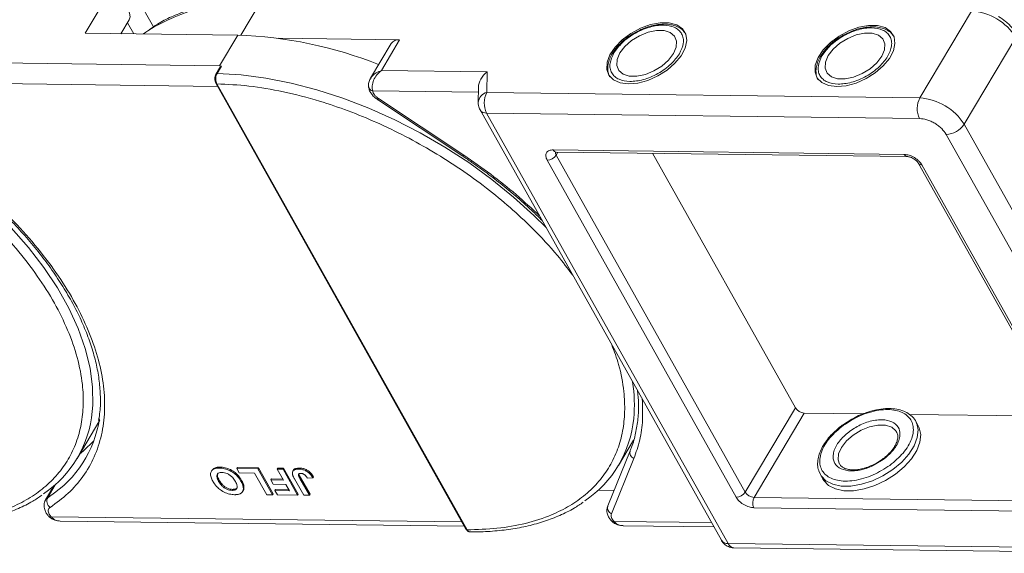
# Model space of a CAD drawing. Header units: millimetres. Extents: x -1190 to 891, y -97 to 1361.
# Tile 47 of 51: x 522 to 619, y 1021 to 1074. Entities that reach past the tile are written whole.
import ezdxf

# ---------------------------------------------------------------- set-up
doc = ezdxf.new("R2010")
doc.units = ezdxf.units.MM

msp = doc.modelspace()

# ---------------------------------------------------------------- linework, layer by layer
at = {"color": 7, "linetype": 'Continuous', "lineweight": 15}
for p, q in [((530.329, 1076.4), (528.218, 1072.851)), ((533.237, 1076.617), (534.989, 1073.49)), ((543.657, 1072.651), (545.617, 1075.947)), ((616.105, 1075.04), (610.979, 1066.421)), ((531.778, 1072.805), (532.602, 1074.19)), ((532.602, 1074.19), (531.779, 1072.805)), ((532.423, 1073.889), (533.04, 1072.789)), ((528.218, 1072.851), (543.362, 1072.656)), ((543.362, 1072.656), (541.553, 1069.614)), ((559.404, 1072.194), (547.408, 1072.348)), ((558.572, 1071.83), (556.518, 1068.376)), ((557.594, 1069.152), (559.404, 1072.194)), ((615.37, 1063.81), (620.496, 1072.429)), ((541.553, 1069.614), (503.021, 1070.11)), ((541.453, 1069.239), (541.191, 1068.799)), ((541.739, 1069.572), (541.309, 1068.85)), ((541.739, 1069.572), (541.553, 1069.614)), ((568.085, 1069.017), (557.594, 1069.152)), ((568.059, 1066.974), (568.085, 1069.017)), ((502.16, 1068.077), (541.353, 1067.573)), ((556.478, 1068.276), (556.535, 1068.365)), ((541.179, 1067.882), (565.977, 1023.621)), ((541.294, 1067.828), (566.092, 1023.567)), ((556.734, 1067.119), (567.204, 1066.984)), ((567.21, 1067.491), (567.19, 1065.963)), ((610.979, 1066.421), (568.059, 1066.974)), ((557.214, 1066.269), (565.665, 1060.647)), ((557.313, 1066.364), (565.763, 1060.742)), ((567.375, 1065.238), (591.308, 1022.519)), ((568.032, 1064.93), (610.952, 1064.378)), ((568.032, 1064.93), (591.965, 1022.212)), ((637.573, 1024.179), (615.37, 1063.81)), ((613.587, 1062.811), (635.79, 1023.181)), ((574.63, 1061.268), (609.432, 1060.821)), ((592.77, 1026.8), (574.027, 1060.254)), ((575.095, 1061.051), (574.919, 1060.754)), ((593.661, 1027.3), (574.919, 1060.754)), ((574.922, 1061.053), (609.724, 1060.605)), ((598.637, 1035.665), (584.482, 1060.93)), ((610.859, 1059.93), (629.602, 1026.476)), ((611.188, 1059.776), (629.931, 1026.322)), ((593.661, 1027.3), (598.637, 1035.665)), ((599.515, 1035.143), (594.54, 1026.777)), ((605.331, 1035.068), (599.515, 1035.143)), ((624.93, 1034.816), (609.935, 1035.009)), ((527.434, 1030.648), (529.696, 1034.45)), ((604.238, 1034.552), (603.32, 1033.96)), ((610.829, 1033.875), (610.569, 1034.338)), ((608.649, 1033.327), (608.678, 1033.279)), ((581.111, 1029.957), (582.6, 1032.461)), ((582.262, 1031.415), (580.033, 1025.931)), ((582.63, 1030.636), (580.401, 1025.152)), ((606.435, 1030.008), (607.342, 1030.529)), ((540.799, 1029.474), (540.738, 1029.373)), ((541.547, 1029.689), (541.607, 1029.79)), ((543.271, 1029.634), (543.331, 1029.735)), ((543.271, 1029.634), (545.351, 1029.607)), ((543.511, 1029.205), (543.271, 1029.634)), ((543.331, 1029.735), (545.411, 1029.709)), ((545.024, 1029.186), (543.511, 1029.205)), ((546.225, 1027.041), (545.024, 1029.186)), ((545.411, 1029.709), (545.351, 1029.607)), ((545.351, 1029.607), (546.793, 1027.034)), ((545.411, 1029.709), (546.853, 1027.135)), ((547.279, 1029.582), (547.339, 1029.684)), ((547.279, 1029.582), (547.846, 1029.575)), ((547.889, 1028.494), (547.279, 1029.582)), ((547.339, 1029.684), (547.907, 1029.677)), ((547.907, 1029.677), (547.846, 1029.575)), ((547.846, 1029.575), (549.288, 1027.002)), ((547.907, 1029.677), (549.348, 1027.103)), ((548.872, 1029.47), (548.811, 1029.368)), ((549.473, 1029.689), (549.412, 1029.588)), ((549.453, 1029.054), (549.587, 1028.754)), ((601.115, 1029.041), (600.96, 1029.406)), ((601.115, 1029.041), (601.374, 1028.578)), ((525.132, 1027.928), (524.307, 1026.54)), ((524.512, 1026.75), (525.299, 1028.074)), ((525.129, 1027.925), (525.131, 1027.925)), ((541.464, 1028.371), (541.524, 1028.473)), ((543.741, 1028.468), (543.681, 1028.367)), ((546.702, 1028.611), (546.641, 1028.51)), ((546.882, 1028.081), (546.641, 1028.51)), ((546.641, 1028.51), (547.889, 1028.494)), ((546.702, 1028.611), (547.831, 1028.597)), ((548.129, 1028.065), (546.882, 1028.081)), ((548.481, 1027.438), (548.129, 1028.065)), ((549.893, 1026.994), (548.984, 1028.616)), ((549.527, 1028.652), (549.587, 1028.754)), ((549.527, 1028.652), (550.46, 1026.987)), ((549.587, 1028.754), (550.521, 1027.088)), ((550.255, 1028.693), (550.804, 1028.718)), ((550.864, 1028.82), (550.804, 1028.718)), ((542.787, 1027.479), (542.847, 1027.58)), ((543.84, 1027.362), (543.9, 1027.463)), ((543.976, 1027.816), (543.916, 1027.714)), ((546.793, 1027.034), (546.225, 1027.041)), ((546.853, 1027.135), (546.793, 1027.034)), ((547.104, 1027.558), (547.044, 1027.456)), ((547.284, 1027.028), (547.044, 1027.456)), ((547.044, 1027.456), (548.481, 1027.438)), ((547.104, 1027.558), (548.423, 1027.541)), ((549.288, 1027.002), (547.284, 1027.028)), ((549.348, 1027.103), (549.288, 1027.002)), ((550.46, 1026.987), (549.893, 1026.994)), ((550.521, 1027.088), (550.46, 1026.987)), ((579.09, 1027.486), (580.657, 1027.466)), ((524.706, 1026.879), (524.512, 1026.75)), ((594.54, 1026.777), (629.341, 1026.329)), ((524.673, 1025.121), (524.868, 1024.863)), ((629.328, 1025.308), (594.526, 1025.756)), ((524.65, 1024.868), (524.64, 1024.88)), ((565.574, 1024.339), (524.868, 1024.863)), ((525.764, 1024.429), (565.813, 1023.913)), ((580.449, 1024.406), (580.439, 1024.417)), ((590.323, 1024.276), (580.667, 1024.401)), ((581.563, 1023.966), (590.562, 1023.85)), ((634.885, 1021.659), (591.965, 1022.212)), ((592.55, 1021.781), (635.47, 1021.228))]:
    msp.add_line(p, q, dxfattribs=at)
at = {"color": 7, "linetype": 'Continuous', "lineweight": 15, "flags": 128}
for points in [[(530.329, 1076.4), (530.788, 1076.339), (531.269, 1076.172), (531.732, 1075.915), (532.136, 1075.588), (532.446, 1075.22), (532.636, 1074.843), (532.69, 1074.49), (532.602, 1074.19)], [(582.089, 1067.815), (583.026, 1067.899), (584.018, 1068.169), (585.002, 1068.608), (585.917, 1069.188), (586.705, 1069.873), (587.317, 1070.62), (587.714, 1071.382), (587.871, 1072.111), (587.779, 1072.761), (587.442, 1073.291), (586.883, 1073.668), (586.137, 1073.869), (585.25, 1073.881), (584.278, 1073.702), (583.282, 1073.345), (582.325, 1072.831), (581.466, 1072.193), (580.761, 1071.472), (580.253, 1070.711), (579.973, 1069.96), (579.941, 1069.265), (580.157, 1068.67), (580.608, 1068.213), (581.266, 1067.922), (582.089, 1067.815)], [(534, 1072.776), (534.233, 1072.948), (534.449, 1073.1)], [(581.244, 1070.891), (580.969, 1070.247), (580.932, 1069.652), (581.135, 1069.155), (581.561, 1068.796), (582.177, 1068.603), (582.933, 1068.594), (583.767, 1068.767), (584.611, 1069.11), (585.398, 1069.595), (586.063, 1070.181), (586.553, 1070.823), (586.827, 1071.467), (586.865, 1072.061), (586.662, 1072.559), (586.235, 1072.918), (585.619, 1073.11), (584.864, 1073.12), (584.03, 1072.946), (583.186, 1072.603), (582.399, 1072.119), (581.734, 1071.532), (581.244, 1070.891)], [(602.734, 1067.549), (603.671, 1067.633), (604.663, 1067.903), (605.647, 1068.342), (606.562, 1068.923), (607.35, 1069.608), (607.962, 1070.355), (608.359, 1071.116), (608.516, 1071.845), (608.423, 1072.495), (608.087, 1073.025), (607.528, 1073.403), (606.782, 1073.603), (605.895, 1073.615), (604.923, 1073.436), (603.927, 1073.079), (602.97, 1072.565), (602.111, 1071.927), (601.406, 1071.206), (600.897, 1070.445), (600.618, 1069.694), (600.586, 1068.999), (600.802, 1068.405), (601.253, 1067.947), (601.911, 1067.656), (602.734, 1067.549)], [(601.889, 1070.625), (601.614, 1069.981), (601.577, 1069.386), (601.779, 1068.889), (602.206, 1068.53), (602.822, 1068.338), (603.578, 1068.328), (604.412, 1068.502), (605.256, 1068.844), (606.043, 1069.329), (606.708, 1069.915), (607.198, 1070.557), (607.472, 1071.201), (607.51, 1071.796), (607.307, 1072.293), (606.88, 1072.652), (606.264, 1072.844), (605.509, 1072.854), (604.675, 1072.681), (603.831, 1072.338), (603.044, 1071.853), (602.379, 1071.267), (601.889, 1070.625)], [(541.309, 1068.85), (543.683, 1068.714), (546.137, 1068.398), (548.651, 1067.906), (551.207, 1067.24), (553.784, 1066.407), (556.36, 1065.413), (558.916, 1064.266), (561.431, 1062.975), (563.885, 1061.551), (566.259, 1060.004), (568.533, 1058.347), (570.69, 1056.594), (572.712, 1054.757), (573.922, 1053.551)], [(557.214, 1066.269), (557.215, 1066.268), (557.233, 1066.278), (557.266, 1066.31), (557.313, 1066.364)], [(565.665, 1060.647), (565.666, 1060.647), (565.684, 1060.656), (565.717, 1060.688), (565.763, 1060.742)], [(520.906, 1053.544), (522.612, 1051.586), (524.138, 1049.592), (525.473, 1047.575), (526.606, 1045.554), (527.527, 1043.543), (528.23, 1041.559), (528.709, 1039.617), (528.96, 1037.733), (528.981, 1035.923), (528.933, 1035.303)], [(603.024, 1030.069), (602.873, 1030.499), (602.917, 1031.096), (603.198, 1031.741), (603.693, 1032.382), (604.362, 1032.966), (605.151, 1033.447), (605.996, 1033.786), (606.828, 1033.955), (607.581, 1033.94), (608.193, 1033.743), (608.614, 1033.38), (608.649, 1033.327)], [(610.675, 1034.115), (610.808, 1033.478), (610.726, 1032.715), (610.416, 1031.904), (609.891, 1031.082), (609.178, 1030.29), (608.308, 1029.562)], [(608.568, 1029.099), (609.437, 1029.826), (610.151, 1030.619), (610.675, 1031.44), (610.985, 1032.252), (611.067, 1033.015), (610.917, 1033.695), (610.829, 1033.875)], [(610.569, 1034.338), (610.658, 1034.158), (610.675, 1034.115)], [(527.684, 1031.068), (528.077, 1031.399), (529.092, 1032.407)], [(608.308, 1029.562), (607.324, 1028.934), (606.27, 1028.435), (605.195, 1028.088), (604.152, 1027.91), (603.187, 1027.908), (602.346, 1028.083), (601.669, 1028.427), (601.187, 1028.923), (601.115, 1029.041)], [(601.374, 1028.578), (601.446, 1028.46), (601.928, 1027.964), (602.606, 1027.62), (603.446, 1027.445), (604.411, 1027.447), (605.455, 1027.625), (606.529, 1027.972), (607.583, 1028.471), (608.568, 1029.099)], [(524.31, 1026.546), (524.369, 1026.627), (524.512, 1026.75)]]:
    msp.add_lwpolyline(points, dxfattribs=at)
at = {"color": 7, "linetype": 'Continuous', "lineweight": 15}
for centre, radius, start, end in [((544.564, 1056.753), 19.223, 86.85997, 121.74808), ((615.781, 1069.498), 5.552, 31.86538, 86.65442), ((542.053, 1031.544), 41.132, 68.20245, 88.17534), ((559.296, 1071.306), 0.894, 83.10581, 144.10352), ((541.293, 1068.725), 0.126, 82.49194, 144.09954), ((541.284, 1067.955), 0.127, 214.96587, 274.88426), ((556.818, 1067.612), 0.5, 180.63862, 260.35404), ((568.333, 1065.859), 1.148, 103.86126, 174.93558), ((570.017, 1065.926), 2.221, 151.86538, 206.65442), ((612.937, 1065.374), 2.221, 151.86538, 206.65442), ((610.655, 1060.879), 5.552, 31.86538, 86.65442), ((567.969, 1065.651), 0.724, 214.84578, 275.02196), ((613.514, 1065.031), 2.221, 271.86957, 326.65022), ((574.951, 1061.398), 0.346, 202.00407, 265.20355), ((573.991, 1061.364), 1.11, 271.86957, 326.65022), ((575.244, 1060.971), 0.392, 167.52167, 213.70448), ((609.759, 1060.959), 0.356, 202.94031, 264.47359), ((611.153, 1060.13), 0.356, 214.13704, 275.57603), ((568.158, 1035.999), 14.518, 354.51871, 8.85957), ((517.902, 1036.318), 11.078, 303.96754, 354.74389), ((599.58, 1036.251), 1.11, 211.86538, 266.65442), ((518.496, 1036.299), 11.283, 303.39574, 351.14243), ((571.578, 1035.627), 11.078, 303.96754, 354.74389), ((582.875, 1031.228), 0.641, 163.01284, 247.53034), ((592.734, 1027.91), 1.11, 271.86957, 326.65022), ((594.604, 1027.886), 1.11, 211.86538, 266.65442), ((525.231, 1026.419), 0.792, 155.22009, 232.54306), ((595.519, 1026.254), 1.11, 151.86538, 206.65442), ((580.646, 1025.744), 0.641, 163.01284, 247.53034), ((524.763, 1025.036), 0.202, 236.03869, 301.32272), ((580.562, 1024.573), 0.202, 236.03869, 301.32272), ((566.081, 1023.694), 0.127, 214.9547, 274.88524), ((591.902, 1022.933), 0.724, 214.81534, 275.02459), ((592.608, 1022.471), 0.693, 202.00407, 265.20355)]:
    msp.add_arc(centre, radius, start, end, dxfattribs=at)
msp.add_ellipse((568.662, 1067.987), major_axis=(1.205, 1.175), ratio=0.68854, start_param=1.388354, end_param=2.538555, dxfattribs=at)
for points, knots in [([(545.923, 1076.141), (545.691, 1076.148), (544.817, 1076.173), (543.366, 1076.089), (541.581, 1075.888), (539.882, 1075.551), (538.27, 1075.09), (536.765, 1074.493), (535.531, 1073.878), (534.859, 1073.41), (534.602, 1073.232)], [0, 0, 0, 0, 0.051009, 0.192336, 0.334338, 0.477001, 0.620397, 0.764675, 0.910087, 1, 1, 1, 1]), ([(620.533, 1072.789), (620.428, 1072.959), (620.239, 1073.267), (619.869, 1073.675), (619.406, 1074.105), (619.014, 1074.362), (618.769, 1074.522)], [0, 0, 0, 0, 0.257906, 0.465879, 0.665941, 1, 1, 1, 1]), ([(582.745, 1072.916), (582.458, 1072.74), (582.056, 1072.495), (581.534, 1072.068), (581.136, 1071.689), (580.782, 1071.283), (580.619, 1071.02), (580.556, 1070.918)], [0, 0, 0, 0, 0.317724, 0.445326, 0.654176, 0.866038, 1, 1, 1, 1]), ([(580.654, 1070.899), (580.906, 1071.249), (581.294, 1071.787), (582.084, 1072.432), (582.769, 1072.872), (583.504, 1073.228), (584.459, 1073.555), (585.597, 1073.713), (586.531, 1073.528), (587.086, 1073.182), (587.39, 1072.813), (587.544, 1072.361), (587.562, 1071.707), (587.308, 1071.166), (587.143, 1070.815)], [0, 0, 0, 0, 0.119728, 0.18418, 0.25, 0.31582, 0.380272, 0.5, 0.619728, 0.68418, 0.75, 0.81582, 0.880272, 1, 1, 1, 1]), ([(587.657, 1072.924), (587.617, 1072.986), (587.47, 1073.212), (587.053, 1073.47), (586.47, 1073.684), (585.787, 1073.768), (585.088, 1073.731), (584.434, 1073.602), (583.861, 1073.429), (583.306, 1073.212), (582.933, 1073.015), (582.745, 1072.916)], [0, 0, 0, 0, 0.052149, 0.191911, 0.327835, 0.455715, 0.600699, 0.711756, 0.798889, 0.898261, 1, 1, 1, 1]), ([(601.299, 1070.633), (601.551, 1070.983), (601.939, 1071.522), (602.729, 1072.166), (603.413, 1072.607), (604.149, 1072.962), (605.104, 1073.289), (606.242, 1073.447), (607.176, 1073.263), (607.731, 1072.916), (608.035, 1072.547), (608.189, 1072.096), (608.207, 1071.441), (607.953, 1070.901), (607.787, 1070.549)], [0, 0, 0, 0, 0.119728, 0.18418, 0.25, 0.31582, 0.380272, 0.5, 0.619728, 0.68418, 0.75, 0.81582, 0.880272, 1, 1, 1, 1]), ([(608.301, 1072.659), (608.262, 1072.72), (608.115, 1072.946), (607.698, 1073.204), (607.115, 1073.418), (606.432, 1073.503), (605.733, 1073.465), (605.079, 1073.336), (604.506, 1073.163), (603.951, 1072.946), (603.578, 1072.75), (603.39, 1072.65)], [0, 0, 0, 0, 0.052149, 0.191911, 0.327835, 0.455715, 0.600699, 0.711756, 0.798889, 0.898261, 1, 1, 1, 1]), ([(603.39, 1072.65), (603.103, 1072.475), (602.701, 1072.229), (602.178, 1071.803), (601.781, 1071.423), (601.427, 1071.017), (601.264, 1070.754), (601.201, 1070.652)], [0, 0, 0, 0, 0.317724, 0.445326, 0.654176, 0.866038, 1, 1, 1, 1]), ([(580.556, 1070.918), (580.511, 1070.851), (580.349, 1070.611), (580.17, 1070.183), (580.031, 1069.641), (580.04, 1069.103), (580.112, 1068.712), (580.236, 1068.545), (580.252, 1068.523)], [0, 0, 0, 0, 0.081798, 0.292125, 0.507678, 0.729974, 0.964839, 1, 1, 1, 1]), ([(587.143, 1070.815), (586.891, 1070.465), (586.503, 1069.926), (585.712, 1069.282), (585.028, 1068.841), (584.293, 1068.486), (583.337, 1068.159), (582.2, 1068.001), (581.266, 1068.185), (580.711, 1068.532), (580.406, 1068.901), (580.253, 1069.352), (580.235, 1070.007), (580.489, 1070.547), (580.654, 1070.899)], [0, 0, 0, 0, 0.119728, 0.18418, 0.25, 0.31582, 0.380272, 0.5, 0.619728, 0.68418, 0.75, 0.81582, 0.880272, 1, 1, 1, 1]), ([(601.201, 1070.652), (601.156, 1070.585), (600.994, 1070.345), (600.815, 1069.917), (600.675, 1069.375), (600.684, 1068.837), (600.757, 1068.447), (600.88, 1068.279), (600.897, 1068.258)], [0, 0, 0, 0, 0.081798, 0.292125, 0.507678, 0.729974, 0.964839, 1, 1, 1, 1]), ([(607.787, 1070.549), (607.535, 1070.199), (607.148, 1069.66), (606.357, 1069.016), (605.673, 1068.575), (604.938, 1068.22), (603.982, 1067.893), (602.845, 1067.735), (601.91, 1067.919), (601.355, 1068.266), (601.051, 1068.635), (600.898, 1069.086), (600.879, 1069.741), (601.134, 1070.281), (601.299, 1070.633)], [0, 0, 0, 0, 0.119728, 0.18418, 0.25, 0.31582, 0.380272, 0.5, 0.619728, 0.68418, 0.75, 0.81582, 0.880272, 1, 1, 1, 1]), ([(541.456, 1069.237), (541.466, 1069.255), (541.509, 1069.338), (541.582, 1069.424), (541.65, 1069.499), (541.677, 1069.526), (541.695, 1069.543), (541.708, 1069.555), (541.718, 1069.563), (541.725, 1069.568), (541.731, 1069.571), (541.735, 1069.572), (541.738, 1069.572), (541.739, 1069.572), (541.739, 1069.572)], [0, 0, 0, 0, 0.1362747, 0.628083, 0.7491851, 0.8303049, 0.8846383, 0.9212056, 0.946082, 0.9691561, 0.9812989, 0.990211, 0.9974391, 1, 1, 1, 1]), ([(556.535, 1068.365), (556.582, 1068.445), (556.704, 1068.658), (557.076, 1068.942), (557.421, 1069.082), (557.594, 1069.152)], [0, 0, 0, 0, 0.233278, 0.615121, 1, 1, 1, 1]), ([(557.594, 1069.152), (557.438, 1069.014), (557.127, 1068.739), (556.803, 1068.191), (556.673, 1067.71), (556.67, 1067.35), (556.713, 1067.196), (556.734, 1067.119)], [0, 0, 0, 0, 0.2513354, 0.5002204, 0.7491622, 0.8759396, 1, 1, 1, 1]), ([(487.618, 1068.519), (488.666, 1068.467), (490.794, 1068.362), (494.22, 1067.773), (497.528, 1066.919), (500.633, 1065.864), (503.484, 1064.693), (506.318, 1063.327), (509.102, 1061.771), (511.789, 1060.055), (514.332, 1058.207), (516.709, 1056.252), (519.102, 1054.02), (521.418, 1051.515), (523.526, 1048.781), (525.236, 1046.064), (526.568, 1043.352), (527.514, 1040.633), (527.992, 1038.151), (528.084, 1035.949), (527.88, 1034.027), (527.386, 1032.218), (526.596, 1030.546), (525.527, 1029.041), (524.194, 1027.728), (522.623, 1026.614), (520.664, 1025.624), (518.271, 1024.844), (515.459, 1024.335), (513.42, 1024.284), (512.415, 1024.258)], [0, 0, 0, 0, 0.038845, 0.078883, 0.12003, 0.152186, 0.184338, 0.217171, 0.25, 0.282833, 0.315662, 0.347818, 0.37997, 0.421121, 0.461157, 0.5, 0.538846, 0.578883, 0.62003, 0.652186, 0.684338, 0.717171, 0.75, 0.782833, 0.815662, 0.847818, 0.87997, 0.921121, 0.961156, 1, 1, 1, 1]), ([(541.191, 1068.799), (541.16, 1068.732), (541.097, 1068.599), (541.067, 1068.342), (541.09, 1068.084), (541.15, 1067.95), (541.179, 1067.882)], [0, 0, 0, 0, 0.2499875, 0.4997845, 0.7494633, 1, 1, 1, 1]), ([(541.309, 1068.85), (541.28, 1068.791), (541.217, 1068.664), (541.181, 1068.452), (541.178, 1068.263), (541.195, 1068.11), (541.232, 1067.958), (541.273, 1067.872), (541.294, 1067.828)], [0, 0, 0, 0, 0.202144, 0.435712, 0.564895, 0.702008, 0.847044, 1, 1, 1, 1]), ([(556.499, 1068.344), (556.439, 1068.219), (556.343, 1068.021), (556.3, 1067.714), (556.322, 1067.549), (556.333, 1067.463)], [0, 0, 0, 0, 0.448968, 0.711117, 1, 1, 1, 1]), ([(541.294, 1067.828), (542.342, 1067.776), (544.47, 1067.671), (547.897, 1067.082), (551.205, 1066.228), (554.31, 1065.173), (557.161, 1064.003), (559.995, 1062.636), (562.779, 1061.081), (565.466, 1059.365), (568.009, 1057.517), (570.387, 1055.561), (572.772, 1053.328), (574.892, 1051.076), (576.082, 1049.48), (576.571, 1048.822)], [0, 0, 0, 0, 0.086339, 0.175326, 0.266781, 0.338252, 0.409715, 0.48269, 0.555656, 0.628632, 0.701598, 0.773069, 0.844532, 0.935994, 1, 1, 1, 1]), ([(556.344, 1067.517), (556.349, 1067.448), (556.364, 1067.252), (556.513, 1066.974), (556.732, 1066.671), (557.002, 1066.41), (557.221, 1066.267), (557.325, 1066.199)], [0, 0, 0, 0, 0.128735, 0.363829, 0.562351, 0.794136, 1, 1, 1, 1]), ([(557.313, 1066.364), (557.238, 1066.418), (557.088, 1066.527), (556.911, 1066.723), (556.782, 1066.927), (556.75, 1067.056), (556.734, 1067.119)], [0, 0, 0, 0, 0.2457438, 0.5, 0.7542562, 1, 1, 1, 1]), ([(567.19, 1065.963), (567.205, 1065.779), (567.225, 1065.524), (567.344, 1065.301), (567.378, 1065.239)], [0, 0, 0, 0, 0.721721, 1, 1, 1, 1]), ([(610.952, 1064.378), (611.186, 1064.354), (611.548, 1064.318), (612.068, 1064.12), (612.462, 1063.917), (612.828, 1063.668), (613.25, 1063.306), (613.454, 1063.005), (613.587, 1062.811)], [0, 0, 0, 0, 0.239443, 0.369779, 0.5, 0.630336, 0.760557, 1, 1, 1, 1]), ([(509.768, 1063.139), (510.83, 1062.48), (512.975, 1061.148), (516.015, 1058.888), (518.89, 1056.448), (521.522, 1053.853), (523.859, 1051.16), (525.854, 1048.423), (527.478, 1045.699), (528.728, 1043.019), (529.61, 1040.385), (530.114, 1037.802), (530.219, 1035.304), (529.91, 1032.944), (529.19, 1030.771), (528.071, 1028.834), (526.617, 1027.141), (525.368, 1026.237), (524.75, 1025.79)], [0, 0, 0, 0, 0.061038, 0.123312, 0.186438, 0.25, 0.313562, 0.376688, 0.438962, 0.5, 0.561038, 0.623312, 0.686438, 0.75, 0.813562, 0.876688, 0.938962, 1, 1, 1, 1]), ([(509.702, 1063.023), (510.504, 1062.531), (511.628, 1061.842), (513.229, 1060.753), (514.559, 1059.798), (516.091, 1058.615), (517.633, 1057.332), (519.17, 1055.947), (520.664, 1054.482), (522.091, 1052.951), (523.431, 1051.37), (524.669, 1049.751), (525.791, 1048.107), (526.788, 1046.45), (527.65, 1044.789), (528.372, 1043.137), (528.948, 1041.5), (529.375, 1039.889), (529.649, 1038.308), (529.76, 1036.768), (529.739, 1035.459), (529.612, 1034.697), (529.564, 1034.406)], [0, 0, 0, 0, 0.0641007, 0.0898008, 0.1324146, 0.1764824, 0.2235732, 0.2725094, 0.3228117, 0.3740988, 0.4261034, 0.4786324, 0.5315488, 0.5847586, 0.6382055, 0.6918683, 0.7457592, 0.7999299, 0.854482, 0.9095741, 0.9654312, 1, 1, 1, 1]), ([(574.027, 1060.254), (573.971, 1060.384), (573.883, 1060.583), (573.895, 1060.821), (573.956, 1060.983), (574.069, 1061.114), (574.272, 1061.238), (574.49, 1061.257), (574.63, 1061.268)], [0, 0, 0, 0, 0.239443, 0.369636, 0.5, 0.630193, 0.760557, 1, 1, 1, 1]), ([(565.665, 1060.647), (565.968, 1060.443), (566.786, 1059.892), (568.099, 1058.944), (569.623, 1057.769), (571.152, 1056.49), (572.471, 1055.311), (573.236, 1054.549), (573.524, 1054.262)], [0, 0, 0, 0, 0.106007, 0.285506, 0.471124, 0.669467, 0.875572, 1, 1, 1, 1]), ([(565.763, 1060.742), (566.662, 1060.121), (568.46, 1058.88), (570.971, 1056.868), (572.496, 1055.451), (573.25, 1054.75)], [0, 0, 0, 0, 0.3356654, 0.6713509, 1, 1, 1, 1]), ([(574.822, 1061.043), (574.823, 1061.044), (574.826, 1061.044), (574.873, 1061.057), (574.92, 1061.053), (574.924, 1061.052)], [0, 0, 0, 0, 0.438216, 0.961069, 1, 1, 1, 1]), ([(609.432, 1060.821), (609.588, 1060.805), (609.829, 1060.781), (610.175, 1060.649), (610.438, 1060.513), (610.682, 1060.348), (610.963, 1060.106), (611.1, 1059.906), (611.188, 1059.776)], [0, 0, 0, 0, 0.239443, 0.369636, 0.5, 0.630193, 0.760557, 1, 1, 1, 1]), ([(609.725, 1060.604), (609.766, 1060.602), (609.84, 1060.599), (609.988, 1060.564), (610.164, 1060.504), (610.292, 1060.435), (610.367, 1060.394)], [0, 0, 0, 0, 0.248377, 0.455505, 0.678816, 1, 1, 1, 1]), ([(610.367, 1060.394), (610.452, 1060.338), (610.57, 1060.26), (610.706, 1060.133), (610.792, 1060.035), (610.846, 1059.958), (610.858, 1059.932), (610.858, 1059.931)], [0, 0, 0, 0, 0.380501, 0.530284, 0.761756, 0.985456, 1, 1, 1, 1]), ([(580.431, 1041.934), (580.675, 1041.28), (581.27, 1039.691), (581.662, 1037.462), (581.763, 1035.258), (581.556, 1033.336), (581.063, 1031.527), (580.273, 1029.856), (579.204, 1028.35), (577.871, 1027.037), (576.299, 1025.924), (574.341, 1024.933), (571.948, 1024.153), (569.136, 1023.645), (567.096, 1023.593), (566.092, 1023.567)], [0, 0, 0, 0, 0.0640119, 0.1554665, 0.2269382, 0.2984012, 0.3713763, 0.4443426, 0.5173178, 0.5902841, 0.6617558, 0.7332187, 0.8246811, 0.9136649, 1, 1, 1, 1]), ([(583.004, 1037.342), (583.04, 1036.916), (583.122, 1035.971), (583.055, 1034.57), (582.821, 1033.133), (582.548, 1032.079), (582.297, 1031.538), (582.245, 1031.425)], [0, 0, 0, 0, 0.196701, 0.437156, 0.682356, 0.933901, 1, 1, 1, 1]), ([(583.463, 1036.521), (583.489, 1035.829), (583.542, 1034.431), (583.264, 1032.456), (582.842, 1031.243), (582.63, 1030.636)], [0, 0, 0, 0, 0.3286532, 0.6643165, 1, 1, 1, 1]), ([(603.396, 1033.933), (603.933, 1034.276), (604.759, 1034.805), (605.983, 1035.242), (606.925, 1035.457), (607.816, 1035.521), (608.838, 1035.414), (609.82, 1034.96), (610.309, 1034.146), (610.358, 1033.328), (610.204, 1032.628), (609.857, 1031.901), (609.207, 1030.968), (608.475, 1030.358), (608, 1029.961)], [0, 0, 0, 0, 0.119728, 0.18418, 0.25, 0.31582, 0.380272, 0.5, 0.619728, 0.68418, 0.75, 0.81582, 0.880272, 1, 1, 1, 1]), ([(606.52, 1035.434), (606.34, 1035.392), (605.971, 1035.306), (605.373, 1035.095), (604.788, 1034.847), (604.406, 1034.642), (604.238, 1034.552)], [0, 0, 0, 0, 0.234949, 0.482443, 0.773535, 1, 1, 1, 1]), ([(610.672, 1034.078), (610.656, 1034.135), (610.575, 1034.409), (610.249, 1034.805), (609.713, 1035.215), (609.06, 1035.473), (608.339, 1035.602), (607.541, 1035.604), (606.927, 1035.539), (606.57, 1035.447), (606.52, 1035.434)], [0, 0, 0, 0, 0.043045, 0.207434, 0.365322, 0.520691, 0.670721, 0.814025, 0.973784, 1, 1, 1, 1]), ([(603.32, 1033.96), (603.312, 1033.954), (603.176, 1033.867), (602.87, 1033.609), (602.397, 1033.197), (601.917, 1032.673), (601.5, 1032.113), (601.168, 1031.521), (600.936, 1030.914), (600.832, 1030.305), (600.832, 1029.809), (600.929, 1029.545), (600.96, 1029.462)], [0, 0, 0, 0, 0.004759, 0.073593, 0.186537, 0.301549, 0.422863, 0.547428, 0.674662, 0.804589, 0.938535, 1, 1, 1, 1]), ([(608, 1029.961), (607.463, 1029.618), (606.637, 1029.089), (605.412, 1028.652), (604.471, 1028.437), (603.579, 1028.373), (602.557, 1028.48), (601.575, 1028.934), (601.087, 1029.748), (601.037, 1030.566), (601.191, 1031.266), (601.538, 1031.993), (602.188, 1032.926), (602.92, 1033.536), (603.396, 1033.933)], [0, 0, 0, 0, 0.119728, 0.18418, 0.25, 0.31582, 0.380272, 0.5, 0.619728, 0.68418, 0.75, 0.81582, 0.880272, 1, 1, 1, 1]), ([(607.342, 1030.529), (607.682, 1030.812), (608.204, 1031.248), (608.669, 1031.914), (608.917, 1032.433), (609.027, 1032.933), (608.991, 1033.517), (608.642, 1034.099), (607.941, 1034.423), (607.211, 1034.5), (606.574, 1034.454), (605.902, 1034.301), (605.027, 1033.988), (604.437, 1033.611), (604.053, 1033.365)], [0, 0, 0, 0, 0.119728, 0.18418, 0.25, 0.31582, 0.380272, 0.5, 0.619728, 0.68418, 0.75, 0.81582, 0.880272, 1, 1, 1, 1]), ([(604.053, 1033.365), (603.714, 1033.082), (603.191, 1032.646), (602.726, 1031.98), (602.479, 1031.461), (602.369, 1030.96), (602.404, 1030.376), (602.753, 1029.795), (603.454, 1029.47), (604.184, 1029.395), (604.822, 1029.439), (605.492, 1029.599), (606.05, 1029.775), (606.347, 1029.954), (606.435, 1030.008)], [0, 0, 0, 0, 0.1319375, 0.2029618, 0.2754934, 0.3480249, 0.4190492, 0.5509868, 0.6829243, 0.7539486, 0.8264801, 0.8990117, 0.970036, 1, 1, 1, 1]), ([(608.64, 1033.308), (608.678, 1033.251), (608.782, 1033.098), (608.81, 1032.78), (608.74, 1032.37), (608.548, 1031.923), (608.253, 1031.478), (607.889, 1031.08), (607.58, 1030.793), (607.378, 1030.648), (607.303, 1030.594)], [0, 0, 0, 0, 0.100945, 0.269325, 0.413677, 0.551474, 0.711535, 0.835776, 0.939228, 1, 1, 1, 1]), ([(606.685, 1030.185), (606.424, 1030.053), (606.06, 1029.868), (605.514, 1029.685), (605.067, 1029.573), (604.57, 1029.51), (604.107, 1029.516), (603.693, 1029.591), (603.356, 1029.737), (603.129, 1029.899), (603.061, 1030.036), (603.036, 1030.085)], [0, 0, 0, 0, 0.1676552, 0.2347091, 0.3436702, 0.4530011, 0.5666771, 0.6822141, 0.8009906, 0.9286194, 1, 1, 1, 1]), ([(607.303, 1030.594), (607.231, 1030.538), (607.037, 1030.389), (606.82, 1030.264), (606.685, 1030.185)], [0, 0, 0, 0, 0.374936, 1, 1, 1, 1]), ([(540.89, 1028.391), (540.853, 1028.459), (540.743, 1028.666), (540.642, 1028.995), (540.683, 1029.333), (540.886, 1029.568), (541.199, 1029.68), (541.442, 1029.686), (541.547, 1029.689)], [0, 0, 0, 0, 0.101888, 0.307343, 0.492963, 0.678647, 0.860791, 1, 1, 1, 1]), ([(540.811, 1029.466), (540.857, 1029.533), (540.96, 1029.684), (541.261, 1029.78), (541.503, 1029.787), (541.607, 1029.79)], [0, 0, 0, 0, 0.315977, 0.703684, 1, 1, 1, 1]), ([(541.464, 1028.371), (541.428, 1028.44), (541.326, 1028.633), (541.258, 1028.901), (541.341, 1029.114), (541.498, 1029.23), (541.668, 1029.259), (541.77, 1029.26), (541.789, 1029.26)], [0, 0, 0, 0, 0.15859, 0.447239, 0.620381, 0.793575, 0.961295, 1, 1, 1, 1]), ([(541.524, 1028.473), (541.488, 1028.541), (541.388, 1028.733), (541.312, 1028.993), (541.381, 1029.128), (541.403, 1029.171)], [0, 0, 0, 0, 0.2710271, 0.7643207, 1, 1, 1, 1]), ([(541.547, 1029.689), (541.627, 1029.686), (541.869, 1029.676), (542.313, 1029.573), (542.821, 1029.316), (543.277, 1028.948), (543.534, 1028.619), (543.654, 1028.412), (543.681, 1028.367)], [0, 0, 0, 0, 0.102171, 0.30922, 0.51365, 0.692275, 0.932413, 1, 1, 1, 1]), ([(541.607, 1029.79), (541.687, 1029.787), (541.929, 1029.777), (542.374, 1029.674), (542.881, 1029.418), (543.337, 1029.049), (543.594, 1028.72), (543.715, 1028.514), (543.741, 1028.468)], [0, 0, 0, 0, 0.102171, 0.30922, 0.51365, 0.692275, 0.932413, 1, 1, 1, 1]), ([(541.789, 1029.26), (541.871, 1029.254), (542.035, 1029.243), (542.312, 1029.147), (542.59, 1028.989), (542.879, 1028.734), (543.035, 1028.511), (543.115, 1028.372), (543.123, 1028.357)], [0, 0, 0, 0, 0.15971, 0.320429, 0.491074, 0.67705, 0.96629, 1, 1, 1, 1]), ([(548.774, 1029.105), (548.77, 1029.168), (548.762, 1029.296), (548.854, 1029.449), (549.057, 1029.574), (549.278, 1029.582), (549.412, 1029.588)], [0, 0, 0, 0, 0.20646, 0.413515, 0.645211, 1, 1, 1, 1]), ([(548.984, 1028.616), (548.965, 1028.651), (548.928, 1028.719), (548.881, 1028.812), (548.843, 1028.893), (548.816, 1028.964), (548.789, 1029.035), (548.779, 1029.082), (548.774, 1029.105)], [0, 0, 0, 0, 0.2082698, 0.416707, 0.5614806, 0.7065734, 0.8528245, 1, 1, 1, 1]), ([(548.881, 1029.464), (548.893, 1029.489), (548.932, 1029.572), (549.122, 1029.672), (549.341, 1029.683), (549.473, 1029.689)], [0, 0, 0, 0, 0.148382, 0.484821, 1, 1, 1, 1]), ([(549.527, 1028.652), (549.49, 1028.721), (549.427, 1028.84), (549.375, 1028.983), (549.377, 1029.075), (549.418, 1029.123), (549.498, 1029.156), (549.571, 1029.158), (549.616, 1029.159)], [0, 0, 0, 0, 0.2920273, 0.5048541, 0.6139046, 0.723685, 0.8298165, 1, 1, 1, 1]), ([(549.412, 1029.588), (549.493, 1029.584), (549.676, 1029.575), (549.989, 1029.489), (550.294, 1029.318), (550.591, 1029.055), (550.72, 1028.851), (550.804, 1028.718)], [0, 0, 0, 0, 0.155292, 0.353145, 0.543243, 0.704067, 1, 1, 1, 1]), ([(549.473, 1029.689), (549.553, 1029.685), (549.736, 1029.676), (550.049, 1029.59), (550.355, 1029.42), (550.651, 1029.157), (550.78, 1028.952), (550.864, 1028.82)], [0, 0, 0, 0, 0.1552919, 0.3531453, 0.543243, 0.704067, 1, 1, 1, 1]), ([(549.616, 1029.159), (549.641, 1029.158), (549.691, 1029.156), (549.766, 1029.139), (549.834, 1029.115), (549.892, 1029.086), (549.948, 1029.052), (549.982, 1029.027), (549.999, 1029.014)], [0, 0, 0, 0, 0.202387, 0.410907, 0.557829, 0.709472, 0.853224, 1, 1, 1, 1]), ([(549.999, 1029.014), (550.021, 1028.994), (550.065, 1028.956), (550.114, 1028.897), (550.156, 1028.843), (550.191, 1028.793), (550.224, 1028.743), (550.245, 1028.709), (550.255, 1028.693)], [0, 0, 0, 0, 0.193806, 0.393127, 0.544069, 0.695412, 0.847613, 1, 1, 1, 1]), ([(543.034, 1027.05), (542.954, 1027.053), (542.712, 1027.063), (542.27, 1027.168), (541.765, 1027.423), (541.308, 1027.791), (541.043, 1028.127), (540.919, 1028.34), (540.89, 1028.391)], [0, 0, 0, 0, 0.101398, 0.306996, 0.506144, 0.685262, 0.924557, 1, 1, 1, 1]), ([(542.787, 1027.479), (542.705, 1027.484), (542.541, 1027.495), (542.266, 1027.584), (541.999, 1027.735), (541.726, 1027.974), (541.565, 1028.196), (541.48, 1028.343), (541.464, 1028.371)], [0, 0, 0, 0, 0.160292, 0.321922, 0.490761, 0.657569, 0.933883, 1, 1, 1, 1]), ([(542.847, 1027.58), (542.765, 1027.585), (542.601, 1027.596), (542.326, 1027.686), (542.06, 1027.836), (541.786, 1028.076), (541.625, 1028.297), (541.54, 1028.444), (541.524, 1028.473)], [0, 0, 0, 0, 0.160292, 0.321922, 0.490761, 0.657569, 0.933883, 1, 1, 1, 1]), ([(543.123, 1028.357), (543.159, 1028.288), (543.251, 1028.115), (543.319, 1027.87), (543.271, 1027.658), (543.133, 1027.53), (542.953, 1027.482), (542.829, 1027.479), (542.787, 1027.479)], [0, 0, 0, 0, 0.158617, 0.400864, 0.573059, 0.745486, 0.912985, 1, 1, 1, 1]), ([(543.681, 1028.367), (543.7, 1028.332), (543.738, 1028.264), (543.789, 1028.157), (543.836, 1028.048), (543.875, 1027.935), (543.904, 1027.823), (543.912, 1027.75), (543.916, 1027.714)], [0, 0, 0, 0, 0.15395, 0.308181, 0.478699, 0.649961, 0.824203, 1, 1, 1, 1]), ([(543.741, 1028.468), (543.76, 1028.434), (543.798, 1028.365), (543.849, 1028.259), (543.896, 1028.149), (543.935, 1028.036), (543.965, 1027.924), (543.972, 1027.852), (543.976, 1027.816)], [0, 0, 0, 0, 0.15395, 0.308181, 0.478699, 0.649961, 0.824203, 1, 1, 1, 1]), ([(512.705, 1024.052), (512.83, 1024.048), (513.601, 1024.025), (514.958, 1024.104), (516.76, 1024.295), (518.476, 1024.626), (520.105, 1025.08), (521.629, 1025.668), (522.92, 1026.301), (523.641, 1026.792), (523.94, 1026.996)], [0, 0, 0, 0, 0.027585, 0.170413, 0.31392, 0.458087, 0.602979, 0.748741, 0.895614, 1, 1, 1, 1]), ([(543.312, 1027.766), (543.273, 1027.72), (543.196, 1027.628), (543.013, 1027.583), (542.889, 1027.581), (542.847, 1027.58)], [0, 0, 0, 0, 0.398189, 0.794249, 1, 1, 1, 1]), ([(543.599, 1027.143), (543.57, 1027.13), (543.511, 1027.105), (543.416, 1027.082), (543.323, 1027.065), (543.23, 1027.055), (543.134, 1027.049), (543.067, 1027.049), (543.034, 1027.05)], [0, 0, 0, 0, 0.185429, 0.37219, 0.527708, 0.683877, 0.841678, 1, 1, 1, 1]), ([(543.916, 1027.714), (543.915, 1027.653), (543.913, 1027.53), (543.839, 1027.332), (543.723, 1027.204), (543.612, 1027.149), (543.599, 1027.143)], [0, 0, 0, 0, 0.250896, 0.502166, 0.940512, 1, 1, 1, 1]), ([(543.976, 1027.816), (543.974, 1027.756), (543.969, 1027.635), (543.944, 1027.513), (543.9, 1027.469), (543.897, 1027.466)], [0, 0, 0, 0, 0.4783949, 0.9575036, 1, 1, 1, 1]), ([(524.321, 1026.545), (524.309, 1026.53), (524.194, 1026.398), (524.132, 1026.04), (524.181, 1025.6), (524.358, 1025.235), (524.516, 1025.002), (524.628, 1024.898), (524.655, 1024.873)], [0, 0, 0, 0, 0.031493, 0.28881, 0.557641, 0.767111, 0.943996, 1, 1, 1, 1]), ([(566.382, 1023.361), (566.507, 1023.358), (567.278, 1023.335), (568.634, 1023.413), (570.437, 1023.605), (572.153, 1023.935), (573.781, 1024.389), (575.305, 1024.977), (576.597, 1025.61), (577.318, 1026.101), (577.617, 1026.305)], [0, 0, 0, 0, 0.027585, 0.170413, 0.31392, 0.458087, 0.602979, 0.748741, 0.895614, 1, 1, 1, 1]), ([(594.526, 1025.756), (594.37, 1025.771), (594.129, 1025.796), (593.783, 1025.927), (593.52, 1026.063), (593.276, 1026.228), (592.995, 1026.47), (592.858, 1026.67), (592.77, 1026.8)], [0, 0, 0, 0, 0.239443, 0.369636, 0.5, 0.630193, 0.760557, 1, 1, 1, 1]), ([(524.673, 1025.121), (524.641, 1025.189), (524.577, 1025.325), (524.565, 1025.515), (524.617, 1025.68), (524.706, 1025.754), (524.75, 1025.79)], [0, 0, 0, 0, 0.2455359, 0.5, 0.7544641, 1, 1, 1, 1]), ([(580.051, 1025.926), (580.01, 1025.815), (579.912, 1025.55), (579.985, 1025.134), (580.156, 1024.772), (580.315, 1024.54), (580.427, 1024.436), (580.454, 1024.411)], [0, 0, 0, 0, 0.21319, 0.510605, 0.742349, 0.938041, 1, 1, 1, 1]), ([(580.401, 1025.152), (580.387, 1025.099), (580.358, 1024.992), (580.4, 1024.798), (580.499, 1024.594), (580.612, 1024.465), (580.667, 1024.401)], [0, 0, 0, 0, 0.2457438, 0.5, 0.7542562, 1, 1, 1, 1]), ([(524.64, 1024.88), (524.73, 1024.799), (524.901, 1024.644), (525.287, 1024.471), (525.58, 1024.445), (525.764, 1024.429)], [0, 0, 0, 0, 0.289669, 0.551579, 1, 1, 1, 1]), ([(524.868, 1024.863), (524.928, 1024.796), (525.049, 1024.659), (525.342, 1024.478), (525.599, 1024.453), (525.765, 1024.437)], [0, 0, 0, 0, 0.258487, 0.522664, 1, 1, 1, 1]), ([(580.439, 1024.417), (580.529, 1024.336), (580.7, 1024.181), (581.086, 1024.009), (581.379, 1023.982), (581.563, 1023.966)], [0, 0, 0, 0, 0.289669, 0.551579, 1, 1, 1, 1]), ([(580.667, 1024.401), (580.727, 1024.333), (580.848, 1024.196), (581.141, 1024.015), (581.398, 1023.99), (581.564, 1023.974)], [0, 0, 0, 0, 0.258487, 0.522664, 1, 1, 1, 1]), ([(565.977, 1023.621), (566.002, 1023.583), (566.052, 1023.505), (566.154, 1023.42), (566.267, 1023.363), (566.347, 1023.355), (566.387, 1023.352)], [0, 0, 0, 0, 0.241089, 0.490692, 0.744968, 1, 1, 1, 1]), ([(566.092, 1023.567), (566.117, 1023.529), (566.165, 1023.454), (566.252, 1023.386), (566.326, 1023.354), (566.369, 1023.355), (566.382, 1023.355)], [0, 0, 0, 0, 0.308903, 0.601814, 0.878721, 1, 1, 1, 1]), ([(591.31, 1022.521), (591.317, 1022.508), (591.385, 1022.366), (591.602, 1022.123), (591.999, 1021.877), (592.347, 1021.758), (592.532, 1021.787), (592.549, 1021.789)], [0, 0, 0, 0, 0.029889, 0.313124, 0.62695, 0.967544, 1, 1, 1, 1])]:
    msp.add_open_spline(points, degree=3, knots=knots, dxfattribs=at)

doc.saveas('drawing.dxf')
